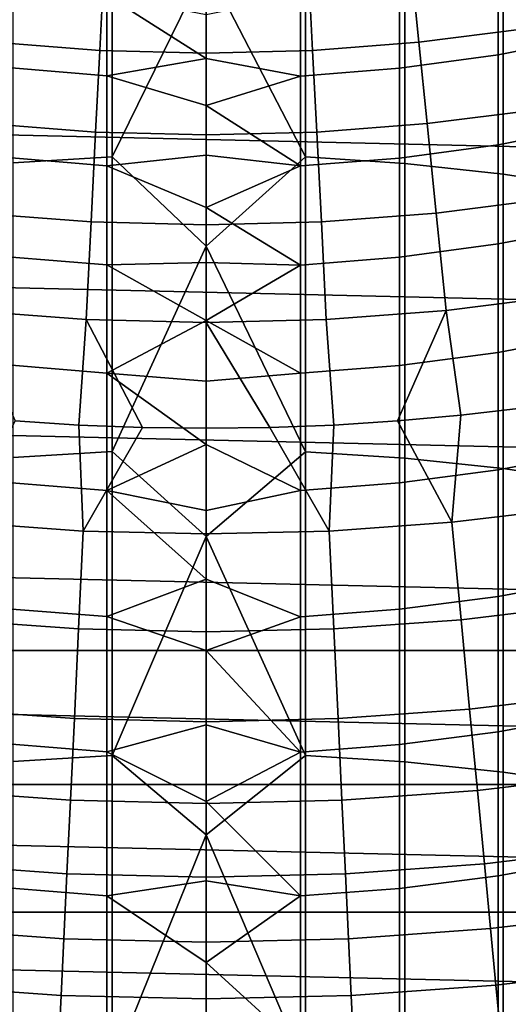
# Model space of a CAD drawing. Header units: metres. Extents: x -28 to 70, y -212 to 28.
# Tile 114 of 239: x -1.28 to 2.07, y -20.96 to -14.19. Entities that reach past the tile are written whole.
import ezdxf

# ---------------------------------------------------------------- set-up
doc = ezdxf.new("R2010")
doc.units = ezdxf.units.M
doc.layers.add('solid_10_261_102_XXX', color=7, linetype='CONTINUOUS')

msp = doc.modelspace()

# ---------------------------------------------------------------- linework, layer by layer
at = {"layer": 'solid_10_261_102_XXX'}
for points in [[(23.381018, -14.476808, -5), (-24.02458, -13.381686, -5), (-24.617012, -12.257764, -5), (24.02458, -13.381686, -5)], [(-1.326928, -13.216446, 384.903656), (-1.326928, -15.177351, 387.247803), (-0.64609, -15.134574, 387.284576), (-0.64609, -13.172679, 384.93927)], [(-0.64609, -13.172679, 384.93927), (-0.64609, -15.134574, 387.284576), (0, -13.817085, 385.751434)], [(0.682211, -13.174239, 384.937988), (0, -13.817085, 385.751434), (0.682211, -15.136098, 387.283264)], [(0.682211, -13.174239, 384.937988), (0.682211, -15.136098, 387.283264), (1.362875, -15.180438, 387.245148), (1.362875, -13.219604, 384.901093)], [(1.362875, -13.219604, 384.901093), (1.362875, -15.180438, 387.245148), (2.039085, -15.254197, 387.181702), (2.039085, -13.295068, 384.839691)], [(2.039085, -13.295068, 384.839691), (2.039085, -15.254197, 387.181702), (2.708631, -15.357133, 387.09317), (2.708631, -13.400384, 384.754028)], [(22.687424, -15.541261, -5), (-23.381018, -14.476808, -5), (-24.02458, -13.381686, -5), (23.381018, -14.476808, -5)], [(1.459122, -14.34872, 167.558289), (2.184, -14.2564, 167.558289), (2.107554, -13.757387, 169.000046), (1.408049, -13.846476, 169.000046)], [(2.673383, -13.748703, 333.45578), (2.673383, -14.304121, 335.804565), (2.00343, -14.433839, 335.772034), (2.00343, -13.879261, 333.426788)], [(-1.459122, -14.34872, 167.558289), (-0.730499, -14.404206, 167.558289), (-0.704929, -13.90002, 169.000046), (-1.408049, -13.846476, 169.000046)], [(0.682211, -15.136098, 387.283264), (0, -13.817085, 385.751434), (-0.64609, -15.134574, 387.284576), (0, -15.749702, 388.020355)], [(0.730499, -14.404206, 167.558289), (1.459122, -14.34872, 167.558289), (1.408049, -13.846476, 169.000046), (0.704929, -13.90002, 169.000046)], [(-0.730499, -14.404206, 167.558289), (0, -14.422718, 167.558289), (0, -13.917884, 169.000046), (-0.704929, -13.90002, 169.000046)], [(0, -14.422718, 167.558289), (0.730499, -14.404206, 167.558289), (0.704929, -13.90002, 169.000046), (0, -13.917884, 169.000046)], [(2.00343, -13.879261, 333.426788), (2.00343, -14.433839, 335.772034), (1.326928, -14.526211, 335.74884), (1.326928, -13.972232, 333.406158)], [(-0.682211, -14.025348, 333.394348), (-0.682211, -14.578985, 335.735596), (-1.362875, -14.522262, 335.749847), (-1.362875, -13.968257, 333.407013)], [(1.326928, -13.972232, 333.406158), (1.326928, -14.526211, 335.74884), (0.64609, -14.580935, 335.735107), (0.64609, -14.02731, 333.393921)], [(0, -14.460302, 335.174927), (-0.682211, -14.578985, 335.735596), (-0.682211, -14.025348, 333.394348)], [(0, -14.157598, 333.892975), (0, -14.460302, 335.174927), (-0.682211, -14.025348, 333.394348)], [(0.64609, -14.02731, 333.393921), (0.64609, -14.580935, 335.735107), (0, -14.460302, 335.174927), (0, -14.157598, 333.892975)], [(1.515942, -14.907471, 166.13768), (2.269047, -14.811556, 166.13768), (2.184, -14.2564, 167.558289), (1.459122, -14.34872, 167.558289)], [(2.673383, -14.304121, 335.804565), (2.673383, -14.92349, 338.137329), (2.00343, -15.052269, 338.101227), (2.00343, -14.433839, 335.772034)], [(-1.515942, -14.907471, 166.13768), (-0.758945, -14.965118, 166.13768), (-0.730499, -14.404206, 167.558289), (-1.459122, -14.34872, 167.558289)], [(-0.758945, -14.965118, 166.13768), (0, -14.98435, 166.13768), (0, -14.422718, 167.558289), (-0.730499, -14.404206, 167.558289)], [(0, -14.98435, 166.13768), (0.758945, -14.965118, 166.13768), (0.730499, -14.404206, 167.558289), (0, -14.422718, 167.558289)], [(0.758945, -14.965118, 166.13768), (1.515942, -14.907471, 166.13768), (1.459122, -14.34872, 167.558289), (0.730499, -14.404206, 167.558289)], [(0.64609, -14.580935, 335.735107), (0, -14.78215, 336.452209), (-0.682211, -14.578985, 335.735596), (0, -14.460302, 335.174927)], [(2.00343, -14.433839, 335.772034), (2.00343, -15.052269, 338.101227), (1.326928, -15.143973, 338.075531), (1.326928, -14.526211, 335.74884)], [(21.94552, -16.572386, -5), (-22.687424, -15.541261, -5), (-23.381018, -14.476808, -5), (22.687424, -15.541261, -5)], [(-0.682211, -14.578985, 335.735596), (-0.682211, -15.196366, 338.060852), (-1.362875, -15.140053, 338.07663), (-1.362875, -14.522262, 335.749847)], [(1.326928, -14.526211, 335.74884), (1.326928, -15.143973, 338.075531), (0.64609, -15.198302, 338.060333), (0.64609, -14.580935, 335.735107)], [(0, -14.78215, 336.452209), (0, -15.12307, 337.724548), (-0.682211, -15.196366, 338.060852), (-0.682211, -14.578985, 335.735596)], [(0.64609, -14.580935, 335.735107), (0.64609, -15.198302, 338.060333), (0, -14.78215, 336.452209)], [(0.64609, -15.198302, 338.060333), (0, -15.12307, 337.724548), (0, -14.78215, 336.452209)], [(1.578418, -15.521848, 164.740463), (2.362561, -15.42198, 164.740463), (2.269047, -14.811556, 166.13768), (1.515942, -14.907471, 166.13768)], [(-1.578418, -15.521848, 164.740463), (-0.790223, -15.581871, 164.740463), (-0.758945, -14.965118, 166.13768), (-1.515942, -14.907471, 166.13768)], [(0.790223, -15.581871, 164.740463), (1.578418, -15.521848, 164.740463), (1.515942, -14.907471, 166.13768), (0.758945, -14.965118, 166.13768)], [(2.673383, -14.92349, 338.137329), (2.673383, -15.606344, 340.452271), (2.00343, -15.734091, 340.412689), (2.00343, -15.052269, 338.101227)], [(-0.790223, -15.581871, 164.740463), (0, -15.601896, 164.740463), (0, -14.98435, 166.13768), (-0.758945, -14.965118, 166.13768)], [(0, -15.601896, 164.740463), (0.790223, -15.581871, 164.740463), (0.758945, -14.965118, 166.13768), (0, -14.98435, 166.13768)], [(2.00343, -15.052269, 338.101227), (2.00343, -15.734091, 340.412689), (1.326928, -15.825059, 340.384491), (1.326928, -15.143973, 338.075531)], [(-0.682211, -15.196366, 338.060852), (-0.682211, -15.877031, 340.368378), (-1.362875, -15.82117, 340.385712), (-1.362875, -15.140053, 338.07663)], [(-1.326928, -15.177351, 387.247803), (-1.326928, -17.201553, 389.537476), (-0.64609, -17.159798, 389.575439), (-0.64609, -15.134574, 387.284576)], [(0.64609, -15.198302, 338.060333), (0, -15.482985, 338.991638), (-0.682211, -15.196366, 338.060852), (0, -15.12307, 337.724548)], [(-0.64609, -15.134574, 387.284576), (-0.64609, -17.159798, 389.575439), (0, -15.749702, 388.020355)], [(0.682211, -15.136098, 387.283264), (0, -15.749702, 388.020355), (0.682211, -17.161285, 389.574066)], [(1.326928, -15.143973, 338.075531), (1.326928, -15.825059, 340.384491), (0.64609, -15.878952, 340.367798), (0.64609, -15.198302, 338.060333)], [(0.682211, -15.136098, 387.283264), (0.682211, -17.161285, 389.574066), (1.362875, -17.204567, 389.53476), (1.362875, -15.180438, 387.245148)], [(0, -15.482985, 338.991638), (0, -15.861814, 340.253204), (-0.682211, -15.877031, 340.368378), (-0.682211, -15.196366, 338.060852)], [(0.64609, -15.198302, 338.060333), (0.64609, -15.878952, 340.367798), (0, -15.482985, 338.991638)], [(1.362875, -15.180438, 387.245148), (1.362875, -17.204567, 389.53476), (2.039085, -17.276566, 389.46933), (2.039085, -15.254197, 387.181702)], [(2.039085, -15.254197, 387.181702), (2.039085, -17.276566, 389.46933), (2.708631, -17.377047, 389.378021), (2.708631, -15.357133, 387.09317)], [(0.64609, -15.878952, 340.367798), (0, -15.861814, 340.253204), (0, -15.482985, 338.991638)], [(1.646452, -16.190884, 163.368866), (2.464394, -16.086712, 163.368866), (2.362561, -15.42198, 164.740463), (1.578418, -15.521848, 164.740463)], [(21.156691, -17.568279, -5), (-21.94552, -16.572386, -5), (-22.687424, -15.541261, -5), (21.94552, -16.572386, -5)], [(-1.646452, -16.190884, 163.368866), (-0.824284, -16.253494, 163.368866), (-0.790223, -15.581871, 164.740463), (-1.578418, -15.521848, 164.740463)], [(0.824284, -16.253494, 163.368866), (1.646452, -16.190884, 163.368866), (1.578418, -15.521848, 164.740463), (0.790223, -15.581871, 164.740463)], [(-0.824284, -16.253494, 163.368866), (0, -16.274384, 163.368866), (0, -15.601896, 164.740463), (-0.790223, -15.581871, 164.740463)], [(0, -16.274384, 163.368866), (0.824284, -16.253494, 163.368866), (0.790223, -15.581871, 164.740463), (0, -15.601896, 164.740463)], [(2.673383, -15.606344, 340.452271), (2.673383, -16.352177, 342.747711), (2.00343, -16.478794, 342.704651), (2.00343, -15.734091, 340.412689)], [(0.682211, -17.161285, 389.574066), (0, -15.749702, 388.020355), (-0.64609, -17.159798, 389.575439), (0, -17.742033, 390.237)], [(2.00343, -15.734091, 340.412689), (2.00343, -16.478794, 342.704651), (1.326928, -16.56896, 342.673981), (1.326928, -15.825059, 340.384491)], [(-0.682211, -15.877031, 340.368378), (-0.682211, -16.620472, 342.656464), (-1.362875, -16.565105, 342.675293), (-1.362875, -15.82117, 340.385712)], [(0, -15.861814, 340.253204), (0, -16.259474, 341.508942), (-0.682211, -15.877031, 340.368378)], [(0, -16.259474, 341.508942), (-0.682211, -16.620472, 342.656464), (-0.682211, -15.877031, 340.368378)], [(0.64609, -15.878952, 340.367798), (0, -16.259474, 341.508942), (0, -15.861814, 340.253204)], [(0.64609, -15.878952, 340.367798), (0.64609, -16.622375, 342.655823), (0, -16.259474, 341.508942)], [(1.326928, -15.825059, 340.384491), (1.326928, -16.56896, 342.673981), (0.64609, -16.622375, 342.655823), (0.64609, -15.878952, 340.367798)], [(1.747957, -16.909899, 162.026337), (2.182772, -16.859285, 162.026337), (2.464394, -16.086712, 163.368866), (1.646452, -16.190884, 163.368866)], [(-1.311983, -16.949299, 162.026337), (-0.875139, -16.977459, 162.026337), (-0.824284, -16.253494, 163.368866), (-1.646452, -16.190884, 163.368866)], [(0.875139, -16.977459, 162.026337), (1.311983, -16.949299, 162.026337), (1.646452, -16.190884, 163.368866), (0.824284, -16.253494, 163.368866)], [(1.311983, -16.949299, 162.026337), (1.747957, -16.909899, 162.026337), (1.646452, -16.190884, 163.368866)], [(-0.875139, -16.977459, 162.026337), (-0.437715, -16.994364, 162.026337), (-0.824284, -16.253494, 163.368866)], [(-0.437715, -16.994364, 162.026337), (0, -17, 162.026337), (0, -16.274384, 163.368866), (-0.824284, -16.253494, 163.368866)], [(0, -16.259474, 341.508942), (0, -16.675875, 342.758606), (-0.682211, -16.620472, 342.656464)], [(0.875139, -16.977459, 162.026337), (0.824284, -16.253494, 163.368866), (0, -16.274384, 163.368866), (0.437715, -16.994364, 162.026337)], [(0.64609, -16.622375, 342.655823), (0, -16.675875, 342.758606), (0, -16.259474, 341.508942)], [(0, -17, 162.026337), (0.437715, -16.994364, 162.026337), (0, -16.274384, 163.368866)], [(2.673383, -16.352177, 342.747711), (2.673383, -17.160431, 345.021912), (2.00343, -17.285826, 344.975403), (2.00343, -16.478794, 342.704651)], [(2.00343, -16.478794, 342.704651), (2.00343, -17.285826, 344.975403), (1.326928, -17.375118, 344.942291), (1.326928, -16.56896, 342.673981)], [(-0.682211, -16.620472, 342.656464), (-0.682211, -17.426134, 344.92337), (-1.362875, -17.371302, 344.943726), (-1.362875, -16.565105, 342.675293)], [(20.322767, -18.526602, -5), (-21.156691, -17.568279, -5), (-21.94552, -16.572386, -5), (21.156691, -17.568279, -5)], [(0, -17.110922, 344.001892), (-0.682211, -17.426134, 344.92337), (-0.682211, -16.620472, 342.656464)], [(0, -16.675875, 342.758606), (0, -17.110922, 344.001892), (-0.682211, -16.620472, 342.656464)], [(0.64609, -16.622375, 342.655823), (0.64609, -17.428019, 344.922668), (0, -17.110922, 344.001892), (0, -16.675875, 342.758606)], [(1.326928, -16.56896, 342.673981), (1.326928, -17.375118, 344.942291), (0.64609, -17.428019, 344.922668), (0.64609, -16.622375, 342.655823)], [(1.684927, -17.645353, 160.683807), (2.522618, -17.545197, 160.683807), (2.182772, -16.859285, 162.026337), (1.747957, -16.909899, 162.026337)], [(-1.684927, -17.645353, 160.683807), (-0.843419, -17.70554, 160.683807), (-0.875139, -16.977459, 162.026337), (-1.311983, -16.949299, 162.026337)], [(0.843419, -17.70554, 160.683807), (1.684927, -17.645353, 160.683807), (1.311983, -16.949299, 162.026337), (0.875139, -16.977459, 162.026337)], [(1.684927, -17.645353, 160.683807), (1.747957, -16.909899, 162.026337), (1.311983, -16.949299, 162.026337)], [(-0.843419, -17.70554, 160.683807), (-0.437715, -16.994364, 162.026337), (-0.875139, -16.977459, 162.026337)], [(-0.843419, -17.70554, 160.683807), (0, -17.725616, 160.683807), (0, -17, 162.026337), (-0.437715, -16.994364, 162.026337)], [(0, -17.725616, 160.683807), (0.843419, -17.70554, 160.683807), (0.437715, -16.994364, 162.026337), (0, -17, 162.026337)], [(0.843419, -17.70554, 160.683807), (0.875139, -16.977459, 162.026337), (0.437715, -16.994364, 162.026337)], [(-1.326928, -17.201553, 389.537476), (-1.326928, -19.287544, 391.771027), (-0.64609, -19.24684, 391.81012), (-0.64609, -17.159798, 389.575439)], [(0.64609, -17.428019, 344.922668), (0, -17.56452, 345.238556), (-0.682211, -17.426134, 344.92337), (0, -17.110922, 344.001892)], [(-0.64609, -17.159798, 389.575439), (-0.64609, -19.24684, 391.81012), (0, -17.742033, 390.237)], [(0.682211, -17.161285, 389.574066), (0, -17.742033, 390.237), (0.682211, -19.248291, 391.808716)], [(0.682211, -17.161285, 389.574066), (0.682211, -19.248291, 391.808716), (1.362875, -19.290482, 391.768219), (1.362875, -17.204567, 389.53476)], [(2.673383, -17.160431, 345.021912), (2.673383, -18.030504, 347.273193), (2.00343, -18.154581, 347.223297), (2.00343, -17.285826, 344.975403)], [(1.362875, -17.204567, 389.53476), (1.362875, -19.290482, 391.768219), (2.039085, -19.360666, 391.700836), (2.039085, -17.276566, 389.46933)], [(2.00343, -17.285826, 344.975403), (2.00343, -18.154581, 347.223297), (1.326928, -18.242935, 347.187744), (1.326928, -17.375118, 344.942291)], [(2.039085, -17.276566, 389.46933), (2.039085, -19.360666, 391.700836), (2.708631, -19.458614, 391.606842), (2.708631, -17.377047, 389.378021)], [(-0.682211, -17.426134, 344.92337), (-0.682211, -18.293415, 347.16745), (-1.362875, -18.239159, 347.18927), (-1.362875, -17.371302, 344.943726)], [(1.326928, -17.375118, 344.942291), (1.326928, -18.242935, 347.187744), (0.64609, -18.29528, 347.166687), (0.64609, -17.428019, 344.922668)], [(0, -18.036566, 346.468292), (-0.682211, -18.293415, 347.16745), (-0.682211, -17.426134, 344.92337)], [(0, -17.56452, 345.238556), (0, -18.036566, 346.468292), (-0.682211, -17.426134, 344.92337)], [(0.64609, -17.428019, 344.922668), (0.64609, -18.29528, 347.166687), (0, -18.036566, 346.468292), (0, -17.56452, 345.238556)], [(20.322767, -18.526602, -5), (-20.322767, -18.526602, -5), (-21.156691, -17.568279, -5)], [(1.748851, -18.314796, 159.312195), (2.618323, -18.210838, 159.312195), (2.522618, -17.545197, 160.683807), (1.684927, -17.645353, 160.683807)], [(-1.748851, -18.314796, 159.312195), (-0.875417, -18.377266, 159.312195), (-0.843419, -17.70554, 160.683807), (-1.684927, -17.645353, 160.683807)], [(0.875417, -18.377266, 159.312195), (1.748851, -18.314796, 159.312195), (1.684927, -17.645353, 160.683807), (0.843419, -17.70554, 160.683807)], [(-0.875417, -18.377266, 159.312195), (0, -18.398104, 159.312195), (0, -17.725616, 160.683807), (-0.843419, -17.70554, 160.683807)], [(0, -18.398104, 159.312195), (0.875417, -18.377266, 159.312195), (0.843419, -17.70554, 160.683807), (0, -17.725616, 160.683807)], [(0.682211, -19.248291, 391.808716), (0, -17.742033, 390.237), (-0.64609, -19.24684, 391.81012), (0, -19.792667, 392.399841)], [(0.64609, -18.29528, 347.166687), (0, -18.526957, 347.690796), (-0.682211, -18.293415, 347.16745), (0, -18.036566, 346.468292)], [(2.673383, -18.030504, 347.273193), (2.673383, -18.961744, 349.499878), (2.00343, -19.084412, 349.446594), (2.00343, -18.154581, 347.223297)], [(2.00343, -18.154581, 347.223297), (2.00343, -19.084412, 349.446594), (1.326928, -19.171762, 349.408661), (1.326928, -18.242935, 347.187744)], [(-0.682211, -18.293415, 347.16745), (-0.682211, -19.221668, 349.386993), (-1.362875, -19.16803, 349.410278), (-1.362875, -18.239159, 347.18927)], [(1.326928, -18.242935, 347.187744), (1.326928, -19.171762, 349.408661), (0.64609, -19.223513, 349.386169), (0.64609, -18.29528, 347.166687)], [(1.807552, -18.929544, 157.914993), (2.706209, -18.822098, 157.914993), (2.618323, -18.210838, 159.312195), (1.748851, -18.314796, 159.312195)], [(-1.807552, -18.929544, 157.914993), (-0.904801, -18.994112, 157.914993), (-0.875417, -18.377266, 159.312195), (-1.748851, -18.314796, 159.312195)], [(0, -18.526957, 347.690796), (0, -19.03558, 348.905853), (-0.682211, -19.221668, 349.386993), (-0.682211, -18.293415, 347.16745)], [(0.64609, -18.29528, 347.166687), (0.64609, -19.223513, 349.386169), (0, -18.526957, 347.690796)], [(0.904801, -18.994112, 157.914993), (1.807552, -18.929544, 157.914993), (1.748851, -18.314796, 159.312195), (0.875417, -18.377266, 159.312195)], [(-0.904801, -18.994112, 157.914993), (0, -19.01565, 157.914993), (0, -18.398104, 159.312195), (-0.875417, -18.377266, 159.312195)], [(0, -19.01565, 157.914993), (0.904801, -18.994112, 157.914993), (0.875417, -18.377266, 159.312195), (0, -18.398104, 159.312195)], [(19.445427, -19.445444, -5), (-19.445427, -19.445444, -5), (-20.322767, -18.526602, -5)], [(20.322767, -18.526602, -5), (19.445427, -19.445444, -5), (-20.322767, -18.526602, -5)], [(0.64609, -19.223513, 349.386169), (0, -19.03558, 348.905853), (0, -18.526957, 347.690796)], [(1.860939, -19.488634, 156.494385), (2.786138, -19.378014, 156.494385), (2.706209, -18.822098, 157.914993), (1.807552, -18.929544, 157.914993)], [(-1.860939, -19.488634, 156.494385), (-0.931525, -19.555107, 156.494385), (-0.904801, -18.994112, 157.914993), (-1.807552, -18.929544, 157.914993)], [(0.931525, -19.555107, 156.494385), (1.860939, -19.488634, 156.494385), (1.807552, -18.929544, 157.914993), (0.904801, -18.994112, 157.914993)], [(-0.931525, -19.555107, 156.494385), (0, -19.577282, 156.494385), (0, -19.01565, 157.914993), (-0.904801, -18.994112, 157.914993)], [(0, -19.577282, 156.494385), (0.931525, -19.555107, 156.494385), (0.904801, -18.994112, 157.914993), (0, -19.01565, 157.914993)], [(2.673383, -18.961744, 349.499878), (2.673383, -19.953459, 351.700287), (2.00343, -20.074625, 351.643677), (2.00343, -19.084412, 349.446594)], [(0.64609, -19.223513, 349.386169), (0, -19.562323, 350.113159), (-0.682211, -19.221668, 349.386993), (0, -19.03558, 348.905853)], [(2.00343, -19.084412, 349.446594), (2.00343, -20.074625, 351.643677), (1.326928, -20.160908, 351.603363), (1.326928, -19.171762, 349.408661)], [(-0.682211, -19.221668, 349.386993), (-0.682211, -20.210203, 351.580322), (-1.362875, -20.157219, 351.605103), (-1.362875, -19.16803, 349.410278)], [(1.326928, -19.171762, 349.408661), (1.326928, -20.160908, 351.603363), (0.64609, -20.212025, 351.579468), (0.64609, -19.223513, 349.386169)], [(-1.326928, -19.287544, 391.771027), (-1.326928, -21.433765, 393.946777), (-0.64609, -21.394144, 393.986938), (-0.64609, -19.24684, 391.81012)], [(0, -19.562323, 350.113159), (0, -20.107067, 351.312439), (-0.682211, -20.210203, 351.580322), (-0.682211, -19.221668, 349.386993)], [(-0.64609, -19.24684, 391.81012), (-0.64609, -21.394144, 393.986938), (0, -19.792667, 392.399841)], [(0.64609, -19.223513, 349.386169), (0.64609, -20.212025, 351.579468), (0, -19.562323, 350.113159)], [(0.682211, -19.248291, 391.808716), (0, -19.792667, 392.399841), (0.682211, -21.395555, 393.985504)], [(0.682211, -19.248291, 391.808716), (0.682211, -21.395555, 393.985504), (1.362875, -21.436625, 393.943878), (1.362875, -19.290482, 391.768219)], [(1.362875, -19.290482, 391.768219), (1.362875, -21.436625, 393.943878), (2.039085, -21.504944, 393.874603), (2.039085, -19.360666, 391.700836)], [(1.908926, -19.991182, 155.052612), (2.857983, -19.87771, 155.052612), (2.786138, -19.378014, 156.494385), (1.860939, -19.488634, 156.494385)], [(2.039085, -19.360666, 391.700836), (2.039085, -21.504944, 393.874603), (2.708631, -21.600286, 393.777954), (2.708631, -19.458614, 391.606842)], [(18.526625, -20.322748, -5), (-18.526625, -20.322748, -5), (-19.445427, -19.445444, -5)], [(19.445427, -19.445444, -5), (18.526625, -20.322748, -5), (-19.445427, -19.445444, -5)], [(-1.908926, -19.991182, 155.052612), (-0.955546, -20.05937, 155.052612), (-0.931525, -19.555107, 156.494385), (-1.860939, -19.488634, 156.494385)], [(0.955546, -20.05937, 155.052612), (1.908926, -19.991182, 155.052612), (1.860939, -19.488634, 156.494385), (0.931525, -19.555107, 156.494385)], [(-0.955546, -20.05937, 155.052612), (0, -20.082117, 155.052612), (0, -19.577282, 156.494385), (-0.931525, -19.555107, 156.494385)], [(0, -20.082117, 155.052612), (0.955546, -20.05937, 155.052612), (0.931525, -19.555107, 156.494385), (0, -19.577282, 156.494385)], [(0.64609, -20.212025, 351.579468), (0, -20.107067, 351.312439), (0, -19.562323, 350.113159)], [(0.682211, -21.395555, 393.985504), (0, -19.792667, 392.399841), (-0.64609, -21.394144, 393.986938), (0, -21.90015, 394.507324)], [(1.95144, -20.436399, 153.591949), (2.921632, -20.3204, 153.591949), (2.857983, -19.87771, 155.052612), (1.908926, -19.991182, 155.052612)], [(-1.95144, -20.436399, 153.591949), (-0.976826, -20.506105, 153.591949), (-0.955546, -20.05937, 155.052612), (-1.908926, -19.991182, 155.052612)], [(0.976826, -20.506105, 153.591949), (1.95144, -20.436399, 153.591949), (1.908926, -19.991182, 155.052612), (0.955546, -20.05937, 155.052612)], [(2.673383, -19.953459, 351.700287), (2.673383, -21.004908, 353.872803), (2.00343, -21.124481, 353.812897), (2.00343, -20.074625, 351.643677)], [(-0.976826, -20.506105, 153.591949), (0, -20.529358, 153.591949), (0, -20.082117, 155.052612), (-0.955546, -20.05937, 155.052612)], [(0, -20.529358, 153.591949), (0.976826, -20.506105, 153.591949), (0.955546, -20.05937, 155.052612), (0, -20.082117, 155.052612)], [(2.00343, -20.074625, 351.643677), (2.00343, -21.124481, 353.812897), (1.326928, -21.209631, 353.770233), (1.326928, -20.160908, 351.603363)], [(0, -20.107067, 351.312439), (0, -20.669691, 352.503448), (-0.682211, -20.210203, 351.580322)], [(0.64609, -20.212025, 351.579468), (0, -20.669691, 352.503448), (0, -20.107067, 351.312439)], [(-0.682211, -20.210203, 351.580322), (-0.682211, -21.258278, 353.74588), (-1.362875, -21.205992, 353.772064), (-1.362875, -20.157219, 351.605103)], [(0, -20.669691, 352.503448), (0, -21.250069, 353.685913), (-0.682211, -21.258278, 353.74588), (-0.682211, -20.210203, 351.580322)], [(0.64609, -20.212025, 351.579468), (0.64609, -21.260077, 353.744965), (0, -20.669691, 352.503448)], [(1.326928, -20.160908, 351.603363), (1.326928, -21.209631, 353.770233), (0.64609, -21.260077, 353.744965), (0.64609, -20.212025, 351.579468)], [(17.568239, -21.156721, -5), (-17.568239, -21.156721, -5), (-18.526625, -20.322748, -5)], [(18.526625, -20.322748, -5), (17.568239, -21.156721, -5), (-18.526625, -20.322748, -5)], [(1.988411, -20.823586, 152.1147), (2.976985, -20.705387, 152.1147), (2.921632, -20.3204, 153.591949), (1.95144, -20.436399, 153.591949)], [(-1.988411, -20.823586, 152.1147), (-0.995333, -20.894611, 152.1147), (-0.976826, -20.506105, 153.591949), (-1.95144, -20.436399, 153.591949)], [(0.995333, -20.894611, 152.1147), (1.988411, -20.823586, 152.1147), (1.95144, -20.436399, 153.591949), (0.976826, -20.506105, 153.591949)], [(-0.995333, -20.894611, 152.1147), (0, -20.918304, 152.1147), (0, -20.529358, 153.591949), (-0.976826, -20.506105, 153.591949)], [(0, -20.918304, 152.1147), (0.995333, -20.894611, 152.1147), (0.976826, -20.506105, 153.591949), (0, -20.529358, 153.591949)], [(0.64609, -21.260077, 353.744965), (0, -21.250069, 353.685913), (0, -20.669691, 352.503448)], [(2.019783, -21.152126, 150.623184), (3.023954, -21.032064, 150.623184), (2.976985, -20.705387, 152.1147), (1.988411, -20.823586, 152.1147)], [(-2.019783, -21.152126, 150.623184), (-1.011037, -21.224274, 150.623184), (-0.995333, -20.894611, 152.1147), (-1.988411, -20.823586, 152.1147)], [(1.011037, -21.224274, 150.623184), (2.019783, -21.152126, 150.623184), (1.988411, -20.823586, 152.1147), (0.995333, -20.894611, 152.1147)], [(-1.011037, -21.224274, 150.623184), (0, -21.248341, 150.623184), (0, -20.918304, 152.1147), (-0.995333, -20.894611, 152.1147)], [(0, -21.248341, 150.623184), (1.011037, -21.224274, 150.623184), (0.995333, -20.894611, 152.1147), (0, -20.918304, 152.1147)]]:
    msp.add_3dface(points, dxfattribs=at)

doc.saveas('drawing.dxf')
